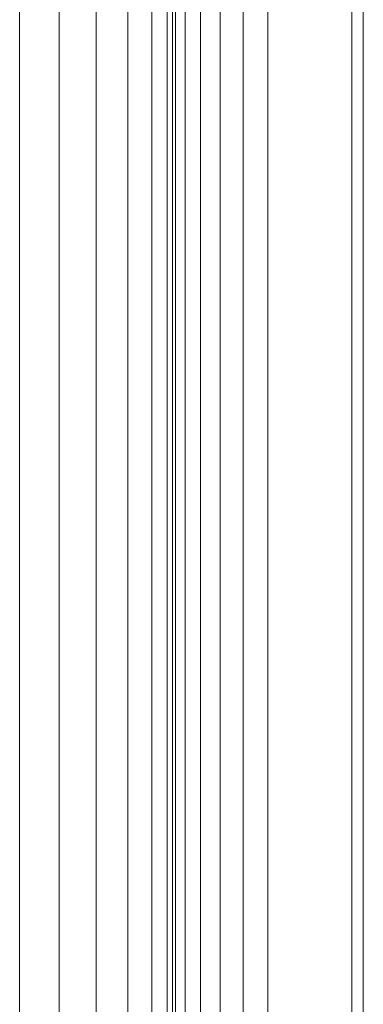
# Model space of a CAD drawing. Header units: millimetres. Extents: x 19580 to 41622, y 4748 to 42776.
# Tile 52 of 65: x 27424 to 27514, y 41691 to 41949. Entities that reach past the tile are written whole.
import ezdxf

# ---------------------------------------------------------------- set-up
doc = ezdxf.new("R2010")
doc.units = ezdxf.units.MM
doc.layers.add('M-EQPM-____-OTLN', color=50, linetype='Continuous', lineweight=20)

# ---------------------------------------------------------------- blocks, each defined once
blk = doc.blocks.new('Прямая форма - 83 new-608728-В_Этаж 01_Отопление')
at = {"layer": 'M-EQPM-____-OTLN', "color": 9}
for p, q in [((330.16, -381.31), (330.16, 381.31)), ((338.45, -381.85), (338.45, 381.85)), ((344.8, 382.27), (344.8, -382.27)), ((348.8, 382.53), (348.8, -382.53)), ((350.16, -382.62), (350.16, 382.62)), ((351.01, 382.68), (351.01, -382.68)), ((353.51, 382.84), (353.51, -382.84)), ((357.48, 382.61), (357.48, -383.1)), ((310.16, -380), (310.16, 380)), ((310.16, 380), (310.16, 0)), ((320.52, -380.68), (320.52, 380.68)), ((362.66, 377.43), (362.66, -383.44)), ((368.69, 371.41), (368.69, -383.84)), ((375.16, 364.93), (375.16, -384.26)), ((397.16, -497), (397.16, 342.93)), ((400.16, 339.93), (400.16, -497))]:
    blk.add_line(p, q, dxfattribs=at)
blk = doc.blocks.new('Прямая форма - FU - 054-608729-В_Этаж 01_Отопление')
blk.add_blockref('Прямая форма - 83 new-608728-В_Этаж 01_Отопление', (0, 0))
blk = doc.blocks.new('83 new_ifc_RVT-1-В_Этаж 01_Отопление')
at = {"layer": 'M-EQPM-____-OTLN', "color": 9, "lineweight": 20}
blk.add_blockref('Прямая форма - FU - 054-608729-В_Этаж 01_Отопление', (27114.05, 41675.83), dxfattribs=at)

msp = doc.modelspace()

# ---------------------------------------------------------------- block references
at = {"lineweight": 9}
msp.add_blockref('83 new_ifc_RVT-1-В_Этаж 01_Отопление', (0, 0), dxfattribs=at)

doc.saveas('drawing.dxf')
